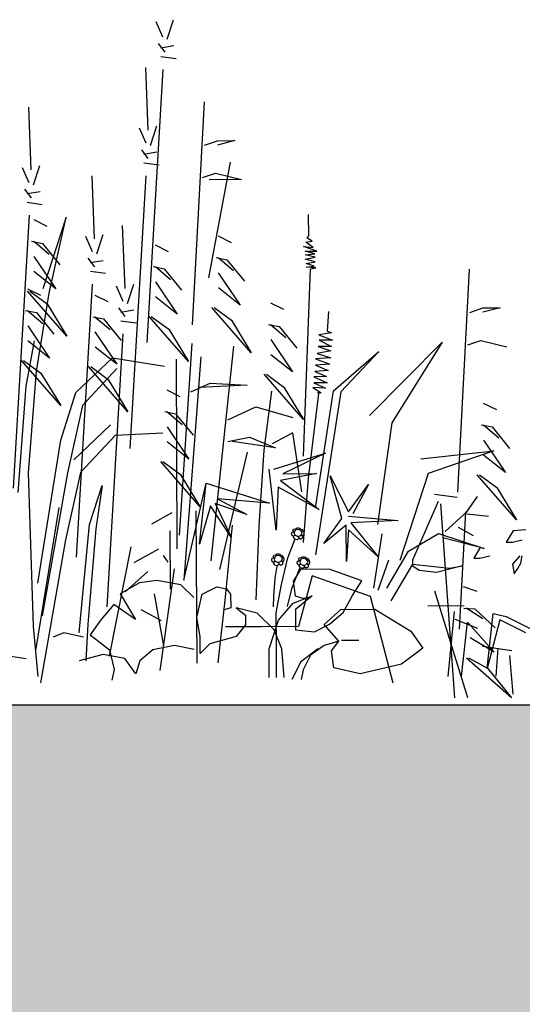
# Model space of a CAD drawing. Header units: metres. Extents: x 156019 to 158035, y 450584 to 451682.
# Tile 13 of 44: x 158023.478 to 158023.615, y 450743.043 to 450743.311. Entities that reach past the tile are written whole.
import ezdxf

# ---------------------------------------------------------------- set-up
doc = ezdxf.new("R2010")
doc.units = ezdxf.units.M
doc.layers.add('X-XX-AL-DETAIL1-GD', color=7, linetype='Continuous', lineweight=25)

msp = doc.modelspace()

# ---------------------------------------------------------------- hatches: boundary and pattern name
at = {"layer": 'X-XX-AL-DETAIL1-GD'}
h = msp.add_hatch(dxfattribs=at)
h.set_pattern_fill('AGW-GROND_ZAND-SO', color=256, scale=0.1, pattern_type=2)
h.set_pattern_definition([(37.5, (37210.51947, 8961.75956), (-0.00629933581, 0.1926823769), [0, -0.152, 0, -0.17, 0, -0.1625]), (7.5, (37210.51947, 8961.75956), (0.17697767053, 0.28221460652), [0, -0.082, 0, -0.137, 0, -0.0525]), (327.5, (37210.39647, 8961.75956), (0.311414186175, 0.000565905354), [0, -0.05, 0, -0.18, 0, -0.235]), (317.5, (37210.39647, 8961.75956), (0.30061266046, 0.0877675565), [0, -0.025, 0, -0.118, 0, -0.135])])
h.paths.add_polyline_path([(158033.1616, 450742.9745), (158032.3616, 450742.9745), (158032.3616, 450742.9245), (158031.6616, 450742.9245), (158028.9116, 450742.9245), (158025.6116, 450742.9245), (158025.3616, 450742.9245), (158025.3616, 450743.0245), (158024.5616, 450743.0245), (158024.5616, 450743.1245), (158022.8116, 450743.1245), (158022.8116, 450740.9245), (158028.9116, 450740.9245), (158031.6616, 450740.9245), (158031.8116, 450740.9245), (158032.1116, 450740.9245), (158035.1616, 450740.9245), (158035.1616, 450743.1245), (158033.1616, 450743.1245)])

# ---------------------------------------------------------------- linework, layer by layer
for p, q in [((158023.51687, 450743.30673), (158023.51507, 450743.31085)), ((158023.51806, 450743.30614), (158023.5198, 450743.31147)), ((158023.51748, 450743.30259), (158023.5157, 450743.30495)), ((158023.51629, 450743.30377), (158023.51984, 450743.30438)), ((158023.51631, 450743.30141), (158023.52045, 450743.30084)), ((158023.51286, 450743.2813), (158023.51218, 450743.29843)), ((158023.51256, 450743.2234), (158023.51691, 450743.29786)), ((158023.48099, 450743.2705), (158023.48031, 450743.28764)), ((158023.52495, 450743.22819), (158023.52819, 450743.28906)), ((158023.51229, 450743.27775), (158023.51049, 450743.28188)), ((158023.51347, 450743.27717), (158023.51522, 450743.28249)), ((158023.5129, 450743.27362), (158023.51111, 450743.27597)), ((158023.52825, 450743.27724), (158023.53179, 450743.27844)), ((158023.53179, 450743.27844), (158023.53652, 450743.27847)), ((158023.53652, 450743.27847), (158023.5318, 450743.27726)), ((158023.51171, 450743.2748), (158023.51525, 450743.2754)), ((158023.48041, 450743.26696), (158023.47862, 450743.27108)), ((158023.4816, 450743.26637), (158023.48334, 450743.2717)), ((158023.51172, 450743.27243), (158023.51586, 450743.27186)), ((158023.52943, 450743.24103), (158023.53534, 450743.27255)), ((158023.49823, 450743.25168), (158023.49755, 450743.26882)), ((158023.50798, 450743.19442), (158023.51233, 450743.26889)), ((158023.52771, 450743.26838), (158023.53125, 450743.26958)), ((158023.53835, 450743.26784), (158023.52948, 450743.2678)), ((158023.53125, 450743.26958), (158023.53835, 450743.26784)), ((158023.48102, 450743.26282), (158023.47924, 450743.26518)), ((158023.47984, 450743.264), (158023.48338, 450743.26461)), ((158023.47985, 450743.26164), (158023.48399, 450743.26107)), ((158023.4761, 450743.18363), (158023.48046, 450743.25809)), ((158023.49051, 450743.25755), (158023.48411, 450743.23802)), ((158023.48589, 450743.23685), (158023.49051, 450743.25755)), ((158023.55662, 450743.25246), (158023.55659, 450743.25829)), ((158023.48165, 450743.25692), (158023.4852, 450743.25516)), ((158023.50657, 450743.23814), (158023.5059, 450743.25527)), ((158023.49766, 450743.24814), (158023.49586, 450743.25226)), ((158023.49884, 450743.24755), (158023.50059, 450743.25288)), ((158023.53193, 450743.25245), (158023.53548, 450743.25069)), ((158023.55613, 450743.25197), (158023.55662, 450743.25246)), ((158023.5576, 450743.251), (158023.55613, 450743.25197)), ((158023.48109, 450743.25101), (158023.48404, 450743.25043)), ((158023.48168, 450743.25101), (158023.48583, 450743.24749)), ((158023.48404, 450743.25043), (158023.4888, 450743.24455)), ((158023.51479, 450743.25), (158023.51835, 450743.24824)), ((158023.55883, 450743.24833), (158023.55517, 450743.24953)), ((158023.55517, 450743.24953), (158023.55785, 450743.2493)), ((158023.55589, 450743.25075), (158023.5576, 450743.251)), ((158023.55785, 450743.2493), (158023.55589, 450743.25075)), ((158023.4817, 450743.24687), (158023.48765, 450743.23804)), ((158023.49827, 450743.244), (158023.49648, 450743.24636)), ((158023.53136, 450743.24653), (158023.53432, 450743.24596)), ((158023.53196, 450743.24654), (158023.53611, 450743.24301)), ((158023.55566, 450743.24832), (158023.55883, 450743.24833)), ((158023.55834, 450743.2476), (158023.55566, 450743.24832)), ((158023.55567, 450743.24734), (158023.55834, 450743.2476)), ((158023.55835, 450743.24663), (158023.55567, 450743.24734)), ((158023.55567, 450743.24613), (158023.55835, 450743.24663)), ((158023.49708, 450743.24518), (158023.50062, 450743.24579)), ((158023.51423, 450743.24408), (158023.51719, 450743.24351)), ((158023.51482, 450743.24409), (158023.51898, 450743.24056)), ((158023.53432, 450743.24596), (158023.53908, 450743.24007)), ((158023.55835, 450743.24541), (158023.55567, 450743.24613)), ((158023.55592, 450743.24491), (158023.55835, 450743.24541)), ((158023.55812, 450743.24419), (158023.55592, 450743.24491)), ((158023.55593, 450743.24394), (158023.55812, 450743.24419)), ((158023.55861, 450743.24371), (158023.55593, 450743.24394)), ((158023.55715, 450743.24346), (158023.55861, 450743.24371)), ((158023.48765, 450743.23804), (158023.48172, 450743.24274)), ((158023.49709, 450743.24282), (158023.50123, 450743.24225)), ((158023.51719, 450743.24351), (158023.52195, 450743.23762)), ((158023.53198, 450743.2424), (158023.53793, 450743.23357)), ((158023.55522, 450743.19237), (158023.55715, 450743.24346)), ((158023.59727, 450743.18254), (158023.60051, 450743.24341)), ((158023.49335, 450743.16481), (158023.4977, 450743.23927)), ((158023.506, 450743.23459), (158023.50421, 450743.23872)), ((158023.50719, 450743.234), (158023.50893, 450743.23933)), ((158023.51484, 450743.23995), (158023.5208, 450743.23112)), ((158023.53793, 450743.23357), (158023.532, 450743.23827)), ((158023.47997, 450743.238), (158023.48352, 450743.23625)), ((158023.49068, 450743.22506), (158023.47997, 450743.23741)), ((158023.48056, 450743.23742), (158023.48531, 450743.2339)), ((158023.48245, 450743.21556), (158023.48589, 450743.23685)), ((158023.49831, 450743.23632), (158023.50186, 450743.23457)), ((158023.5208, 450743.23112), (158023.51486, 450743.23582)), ((158023.48531, 450743.2339), (158023.49068, 450743.22506)), ((158023.54096, 450743.22059), (158023.53025, 450743.23294)), ((158023.53084, 450743.23294), (158023.53559, 450743.22942)), ((158023.54621, 450743.2342), (158023.54976, 450743.23245)), ((158023.47941, 450743.23209), (158023.48237, 450743.23152)), ((158023.48, 450743.2321), (158023.48416, 450743.22857)), ((158023.48237, 450743.23152), (158023.48713, 450743.22563)), ((158023.49774, 450743.23041), (158023.5007, 450743.22984)), ((158023.49834, 450743.23041), (158023.50249, 450743.22689)), ((158023.50661, 450743.23046), (158023.50483, 450743.23281)), ((158023.50543, 450743.23163), (158023.50897, 450743.23224)), ((158023.52382, 450743.21814), (158023.51312, 450743.23049)), ((158023.51371, 450743.23049), (158023.51846, 450743.22697)), ((158023.56207, 450743.23181), (158023.56162, 450743.22645)), ((158023.60057, 450743.2316), (158023.60411, 450743.2328)), ((158023.60411, 450743.2328), (158023.60884, 450743.23282)), ((158023.60884, 450743.23282), (158023.60412, 450743.23161)), ((158023.48002, 450743.22796), (158023.48598, 450743.21913)), ((158023.5007, 450743.22984), (158023.50546, 450743.22395)), ((158023.50544, 450743.22927), (158023.50958, 450743.2287)), ((158023.53559, 450743.22942), (158023.54096, 450743.22059)), ((158023.54565, 450743.22829), (158023.5486, 450743.22771)), ((158023.54624, 450743.22829), (158023.55039, 450743.22477)), ((158023.5486, 450743.22771), (158023.55336, 450743.22183)), ((158023.49836, 450743.22628), (158023.50431, 450743.21745)), ((158023.50169, 450743.15126), (158023.50605, 450743.22573)), ((158023.51846, 450743.22697), (158023.52382, 450743.21814)), ((158023.56283, 450743.22597), (158023.55943, 450743.22547)), ((158023.55943, 450743.22547), (158023.56309, 450743.22403)), ((158023.56162, 450743.22645), (158023.56283, 450743.22597)), ((158023.48181, 450743.22383), (158023.47951, 450743.21141)), ((158023.48598, 450743.21913), (158023.48004, 450743.22382)), ((158023.50431, 450743.21745), (158023.49838, 450743.22214)), ((158023.52474, 450743.22313), (158023.52131, 450743.1708)), ((158023.53001, 450743.16381), (158023.53621, 450743.22233)), ((158023.54626, 450743.22416), (158023.55221, 450743.21532)), ((158023.56285, 450743.22232), (158023.5592, 450743.22231)), ((158023.5592, 450743.22231), (158023.56262, 450743.22111)), ((158023.56309, 450743.22403), (158023.55944, 450743.22401)), ((158023.55944, 450743.22401), (158023.56285, 450743.22232)), ((158023.57323, 450743.20342), (158023.59306, 450743.22345)), ((158023.59306, 450743.22345), (158023.57931, 450743.20143)), ((158023.60003, 450743.22273), (158023.60357, 450743.22393)), ((158023.60357, 450743.22393), (158023.61067, 450743.22219)), ((158023.52722, 450743.21944), (158023.5226, 450743.15849)), ((158023.55221, 450743.21532), (158023.54628, 450743.22002)), ((158023.56262, 450743.22111), (158023.55897, 450743.22036)), ((158023.55897, 450743.22036), (158023.56263, 450743.21916)), ((158023.5634, 450743.21016), (158023.57576, 450743.22093)), ((158023.57576, 450743.22093), (158023.56535, 450743.20993)), ((158023.489, 450743.20614), (158023.47829, 450743.2185)), ((158023.47888, 450743.2185), (158023.48363, 450743.21498)), ((158023.49312, 450743.20971), (158023.50312, 450743.21921)), ((158023.50734, 450743.20446), (158023.49663, 450743.21682)), ((158023.49722, 450743.21682), (158023.50197, 450743.2133)), ((158023.50312, 450743.21921), (158023.51732, 450743.21692)), ((158023.52045, 450743.2188), (158023.52071, 450743.1671)), ((158023.56263, 450743.21916), (158023.55849, 450743.2189)), ((158023.55849, 450743.2189), (158023.56239, 450743.21746)), ((158023.56239, 450743.21746), (158023.5585, 450743.21719)), ((158023.5585, 450743.21719), (158023.56191, 450743.21575)), ((158023.48022, 450743.18778), (158023.48245, 450743.21556)), ((158023.48363, 450743.21498), (158023.489, 450743.20614)), ((158023.50432, 450743.21627), (158023.49491, 450743.20617)), ((158023.55524, 450743.20234), (158023.54453, 450743.2147)), ((158023.54512, 450743.2147), (158023.54987, 450743.21118)), ((158023.56144, 450743.21405), (158023.55803, 450743.21403)), ((158023.56191, 450743.21575), (158023.55826, 450743.21549)), ((158023.55826, 450743.21549), (158023.56144, 450743.21405)), ((158023.47951, 450743.21141), (158023.47729, 450743.18245)), ((158023.50197, 450743.2133), (158023.50734, 450743.20446)), ((158023.52445, 450743.20987), (158023.52976, 450743.21226)), ((158023.53982, 450743.21172), (158023.52681, 450743.21106)), ((158023.52976, 450743.21226), (158023.53982, 450743.21172)), ((158023.55803, 450743.21403), (158023.56169, 450743.21234)), ((158023.56169, 450743.21234), (158023.55804, 450743.21233)), ((158023.55804, 450743.21233), (158023.56121, 450743.21088)), ((158023.48905, 450743.19669), (158023.49312, 450743.20971)), ((158023.51795, 450743.21043), (158023.5215, 450743.20867)), ((158023.5445, 450743.19401), (158023.54661, 450743.21008)), ((158023.54987, 450743.21118), (158023.55524, 450743.20234)), ((158023.55927, 450743.20941), (158023.55646, 450743.18629)), ((158023.56121, 450743.21088), (158023.5578, 450743.21111)), ((158023.5578, 450743.21111), (158023.56, 450743.20966)), ((158023.55845, 450743.17827), (158023.5634, 450743.21016)), ((158023.56535, 450743.20993), (158023.55852, 450743.16538)), ((158023.56, 450743.20966), (158023.55902, 450743.20966)), ((158023.49491, 450743.20617), (158023.49086, 450743.18784)), ((158023.60424, 450743.2068), (158023.6078, 450743.20505)), ((158023.51739, 450743.20451), (158023.52035, 450743.20394)), ((158023.51798, 450743.20452), (158023.52213, 450743.20099)), ((158023.52035, 450743.20394), (158023.52511, 450743.19805)), ((158023.53454, 450743.20224), (158023.54221, 450743.20582)), ((158023.54221, 450743.20582), (158023.55228, 450743.20292)), ((158023.49262, 450743.19139), (158023.50262, 450743.20089)), ((158023.57931, 450743.20143), (158023.57541, 450743.17368)), ((158023.60368, 450743.20089), (158023.60664, 450743.20031)), ((158023.60427, 450743.20089), (158023.60843, 450743.19737)), ((158023.50382, 450743.19795), (158023.49441, 450743.18785)), ((158023.51682, 450743.1986), (158023.50382, 450743.19795)), ((158023.518, 450743.20038), (158023.52395, 450743.19155)), ((158023.55226, 450743.19868), (158023.54668, 450743.19573)), ((158023.55478, 450743.18263), (158023.55226, 450743.19868)), ((158023.60664, 450743.20031), (158023.6114, 450743.19443)), ((158023.48274, 450743.15766), (158023.48905, 450743.19669)), ((158023.52395, 450743.19155), (158023.51802, 450743.19625)), ((158023.53457, 450743.19633), (158023.54048, 450743.19754)), ((158023.54759, 450743.19462), (158023.53576, 450743.19633)), ((158023.54048, 450743.19754), (158023.54759, 450743.19462)), ((158023.6043, 450743.19676), (158023.61025, 450743.18792)), ((158023.53238, 450743.16146), (158023.53991, 450743.1934)), ((158023.54314, 450743.17333), (158023.5445, 450743.19401)), ((158023.54708, 450743.18877), (158023.56123, 450743.19315)), ((158023.56123, 450743.19315), (158023.54955, 450743.18755)), ((158023.58716, 450743.19165), (158023.60708, 450743.19377)), ((158023.60708, 450743.19377), (158023.5892, 450743.18761)), ((158023.61025, 450743.18792), (158023.60432, 450743.19262)), ((158023.52698, 450743.17857), (158023.51627, 450743.19092)), ((158023.51686, 450743.19092), (158023.52161, 450743.1874)), ((158023.48162, 450743.14584), (158023.48022, 450743.18778)), ((158023.49086, 450743.18784), (158023.48397, 450743.14881)), ((158023.49441, 450743.18785), (158023.49036, 450743.16952)), ((158023.52161, 450743.1874), (158023.52698, 450743.17857)), ((158023.54778, 450743.17216), (158023.54585, 450743.18877)), ((158023.55879, 450743.1876), (158023.54895, 450743.18571)), ((158023.54955, 450743.18755), (158023.55879, 450743.1876)), ((158023.5892, 450743.18761), (158023.58152, 450743.16389)), ((158023.61327, 450743.17494), (158023.60257, 450743.18729)), ((158023.60316, 450743.1873), (158023.60791, 450743.18378)), ((158023.5226, 450743.15849), (158023.52863, 450743.18499)), ((158023.52686, 450743.16836), (158023.52863, 450743.18499)), ((158023.52863, 450743.18499), (158023.5459, 450743.17954)), ((158023.54895, 450743.18571), (158023.55946, 450743.17776)), ((158023.55646, 450743.18629), (158023.55509, 450743.16877)), ((158023.56563, 450743.17533), (158023.56249, 450743.187)), ((158023.56249, 450743.187), (158023.56747, 450743.17718)), ((158023.56747, 450743.17718), (158023.57297, 450743.1846)), ((158023.57297, 450743.1846), (158023.5687, 450743.17657)), ((158023.49685, 450743.17369), (158023.50034, 450743.18434)), ((158023.50034, 450743.18434), (158023.49863, 450743.17251)), ((158023.54834, 450743.18386), (158023.54778, 450743.17216)), ((158023.55946, 450743.17776), (158023.54834, 450743.18386)), ((158023.59092, 450743.18198), (158023.5971, 450743.18113)), ((158023.60791, 450743.18378), (158023.61327, 450743.17494)), ((158023.53976, 450743.17643), (158023.53112, 450743.17946)), ((158023.53112, 450743.17946), (158023.53548, 450743.17025)), ((158023.5459, 450743.17954), (158023.53173, 450743.1807)), ((158023.53173, 450743.1807), (158023.53976, 450743.17643)), ((158023.58499, 450743.16409), (158023.59201, 450743.18008)), ((158023.5965, 450743.12642), (158023.5927, 450743.17934)), ((158023.59971, 450743.17716), (158023.60264, 450743.18131)), ((158023.48224, 450743.13934), (158023.48855, 450743.17837)), ((158023.5139, 450743.17384), (158023.51943, 450743.17694)), ((158023.5262, 450743.13588), (158023.52599, 450743.17747)), ((158023.52989, 450743.17884), (158023.52686, 450743.16836)), ((158023.53548, 450743.17025), (158023.52989, 450743.17884)), ((158023.59382, 450743.17181), (158023.59971, 450743.17716)), ((158023.59775, 450743.14518), (158023.59945, 450743.1772)), ((158023.59971, 450743.17657), (158023.60562, 450743.17601)), ((158023.56074, 450743.16853), (158023.56563, 450743.17533)), ((158023.56747, 450743.17595), (158023.58103, 450743.17479)), ((158023.58103, 450743.17479), (158023.5681, 450743.17411)), ((158023.5681, 450743.17411), (158023.57553, 450743.16491)), ((158023.49404, 450743.14413), (158023.49685, 450743.17369)), ((158023.49863, 450743.17251), (158023.49639, 450743.14651)), ((158023.51892, 450743.15601), (158023.51884, 450743.17201)), ((158023.53391, 450743.15383), (158023.53584, 450743.17348)), ((158023.54227, 450743.15314), (158023.54314, 450743.17333)), ((158023.55194, 450743.17121), (158023.55209, 450743.17162)), ((158023.55209, 450743.17062), (158023.55194, 450743.17121)), ((158023.55209, 450743.17162), (158023.55238, 450743.1717)), ((158023.55231, 450743.17207), (158023.55253, 450743.17244)), ((158023.55253, 450743.17174), (158023.55231, 450743.17207)), ((158023.55238, 450743.1717), (158023.55275, 450743.17163)), ((158023.55253, 450743.17244), (158023.5529, 450743.17255)), ((158023.55279, 450743.17192), (158023.55264, 450743.17126)), ((158023.55264, 450743.17126), (158023.55283, 450743.17074)), ((158023.55312, 450743.17222), (158023.55279, 450743.17192)), ((158023.5529, 450743.17255), (158023.55315, 450743.1724)), ((158023.55371, 450743.1723), (158023.55312, 450743.17222)), ((158023.55315, 450743.1724), (158023.55316, 450743.17226)), ((158023.55319, 450743.17244), (158023.55341, 450743.17278)), ((158023.55341, 450743.17278), (158023.55389, 450743.17278)), ((158023.55434, 450743.17215), (158023.55371, 450743.1723)), ((158023.55389, 450743.17278), (158023.55419, 450743.17267)), ((158023.55419, 450743.17245), (158023.55415, 450743.17223)), ((158023.55419, 450743.17267), (158023.55419, 450743.17245)), ((158023.55419, 450743.17223), (158023.55434, 450743.17248)), ((158023.55434, 450743.17248), (158023.55482, 450743.17238)), ((158023.5546, 450743.17186), (158023.55434, 450743.17215)), ((158023.55475, 450743.17189), (158023.5546, 450743.17186)), ((158023.5546, 450743.17186), (158023.55479, 450743.17156)), ((158023.55479, 450743.17156), (158023.55468, 450743.17115)), ((158023.55527, 450743.17179), (158023.55475, 450743.17189)), ((158023.55497, 450743.17201), (158023.55479, 450743.17193)), ((158023.55482, 450743.17238), (158023.55493, 450743.17223)), ((158023.55493, 450743.17223), (158023.55497, 450743.17201)), ((158023.55538, 450743.17131), (158023.55527, 450743.17179)), ((158023.55527, 450743.17082), (158023.55538, 450743.17131)), ((158023.56687, 450743.17349), (158023.56074, 450743.16853)), ((158023.56692, 450743.16364), (158023.56687, 450743.17349)), ((158023.56749, 450743.17226), (158023.56692, 450743.16364)), ((158023.57553, 450743.16491), (158023.56749, 450743.17226)), ((158023.57439, 450743.15635), (158023.57668, 450743.17114)), ((158023.5838, 450743.16644), (158023.59205, 450743.17121)), ((158023.59205, 450743.17121), (158023.60449, 450743.16714)), ((158023.59736, 450743.17301), (158023.60151, 450743.17067)), ((158023.61235, 450743.17198), (158023.61051, 450743.16888)), ((158023.61586, 450743.17221), (158023.61235, 450743.17198)), ((158023.49036, 450743.16952), (158023.48347, 450743.13049)), ((158023.5509, 450743.1646), (158023.5529, 450743.16981)), ((158023.5525, 450743.17048), (158023.55209, 450743.17062)), ((158023.55246, 450743.17029), (158023.55261, 450743.17063)), ((158023.5528, 450743.16974), (158023.55246, 450743.17029)), ((158023.55283, 450743.17074), (158023.5525, 450743.17048)), ((158023.55261, 450743.17063), (158023.5529, 450743.17078)), ((158023.55346, 450743.16956), (158023.5528, 450743.16974)), ((158023.5529, 450743.17078), (158023.55346, 450743.17048)), ((158023.55346, 450743.17048), (158023.55387, 450743.17048)), ((158023.55387, 450743.16986), (158023.55346, 450743.16956)), ((158023.55383, 450743.17045), (158023.55387, 450743.16986)), ((158023.55387, 450743.17048), (158023.55391, 450743.17004)), ((158023.55391, 450743.17004), (158023.55439, 450743.16971)), ((158023.55431, 450743.17064), (158023.55402, 450743.17056)), ((158023.55453, 450743.17093), (158023.55431, 450743.17064)), ((158023.55439, 450743.16971), (158023.55498, 450743.17001)), ((158023.55475, 450743.17086), (158023.55453, 450743.17093)), ((158023.55461, 450743.17093), (158023.55498, 450743.17068)), ((158023.55502, 450743.17045), (158023.55475, 450743.17086)), ((158023.55498, 450743.17068), (158023.55527, 450743.17082)), ((158023.55498, 450743.17001), (158023.55502, 450743.17045)), ((158023.60449, 450743.16714), (158023.59324, 450743.17004)), ((158023.61051, 450743.16888), (158023.61216, 450743.16889)), ((158023.61216, 450743.16889), (158023.61484, 450743.16952)), ((158023.50814, 450743.16756), (158023.50222, 450743.13778)), ((158023.50903, 450743.16335), (158023.51579, 450743.16707)), ((158023.54779, 450743.16535), (158023.54801, 450743.16568)), ((158023.54801, 450743.16568), (158023.54849, 450743.16568)), ((158023.54849, 450743.16568), (158023.54879, 450743.16557)), ((158023.57793, 450743.15637), (158023.5838, 450743.16644)), ((158023.6035, 450743.1676), (158023.60166, 450743.1645)), ((158023.51827, 450743.1634), (158023.51703, 450743.16524)), ((158023.54654, 450743.16412), (158023.54669, 450743.16453)), ((158023.54669, 450743.16353), (158023.54654, 450743.16412)), ((158023.54669, 450743.16453), (158023.54698, 450743.1646)), ((158023.5471, 450743.16338), (158023.54669, 450743.16353)), ((158023.54691, 450743.16497), (158023.54713, 450743.16534)), ((158023.54713, 450743.16464), (158023.54691, 450743.16497)), ((158023.54698, 450743.1646), (158023.54735, 450743.16453)), ((158023.54706, 450743.1632), (158023.54721, 450743.16353)), ((158023.5474, 450743.16264), (158023.54706, 450743.1632)), ((158023.54743, 450743.16364), (158023.5471, 450743.16338)), ((158023.54713, 450743.16534), (158023.5475, 450743.16546)), ((158023.54721, 450743.16353), (158023.5475, 450743.16368)), ((158023.54739, 450743.16483), (158023.54724, 450743.16416)), ((158023.54724, 450743.16416), (158023.54743, 450743.16364)), ((158023.54772, 450743.16512), (158023.54739, 450743.16483)), ((158023.5475, 450743.16546), (158023.54776, 450743.16531)), ((158023.5475, 450743.16368), (158023.54806, 450743.16339)), ((158023.54831, 450743.1652), (158023.54772, 450743.16512)), ((158023.54776, 450743.16531), (158023.54776, 450743.16516)), ((158023.54806, 450743.16339), (158023.54847, 450743.16339)), ((158023.54894, 450743.16506), (158023.54831, 450743.1652)), ((158023.54843, 450743.16335), (158023.54847, 450743.16276)), ((158023.54847, 450743.16339), (158023.54851, 450743.16295)), ((158023.54891, 450743.16354), (158023.54862, 450743.16346)), ((158023.54879, 450743.16535), (158023.54876, 450743.16513)), ((158023.54879, 450743.16557), (158023.54879, 450743.16535)), ((158023.54879, 450743.16513), (158023.54894, 450743.16539)), ((158023.54913, 450743.16384), (158023.54891, 450743.16354)), ((158023.54894, 450743.16539), (158023.54942, 450743.16528)), ((158023.5492, 450743.16476), (158023.54894, 450743.16506)), ((158023.54935, 450743.16376), (158023.54913, 450743.16384)), ((158023.54935, 450743.1648), (158023.5492, 450743.16476)), ((158023.5492, 450743.16476), (158023.54939, 450743.16447)), ((158023.5492, 450743.15737), (158023.5509, 450743.1646)), ((158023.54921, 450743.16384), (158023.54958, 450743.16358)), ((158023.54939, 450743.16447), (158023.54928, 450743.16406)), ((158023.54987, 450743.16469), (158023.54935, 450743.1648)), ((158023.54962, 450743.16336), (158023.54935, 450743.16376)), ((158023.54957, 450743.16491), (158023.54939, 450743.16484)), ((158023.54942, 450743.16528), (158023.54953, 450743.16513)), ((158023.54953, 450743.16513), (158023.54957, 450743.16491)), ((158023.54958, 450743.16358), (158023.54987, 450743.16373)), ((158023.54958, 450743.16291), (158023.54962, 450743.16336)), ((158023.54998, 450743.16421), (158023.54987, 450743.16469)), ((158023.54987, 450743.16373), (158023.54998, 450743.16421)), ((158023.5535, 450743.16334), (158023.55364, 450743.16375)), ((158023.55365, 450743.16275), (158023.5535, 450743.16334)), ((158023.55364, 450743.16375), (158023.55394, 450743.16382)), ((158023.55386, 450743.16419), (158023.55409, 450743.16456)), ((158023.55409, 450743.16386), (158023.55386, 450743.16419)), ((158023.55394, 450743.16382), (158023.55431, 450743.16375)), ((158023.55409, 450743.16456), (158023.55445, 450743.16467)), ((158023.55435, 450743.16404), (158023.5542, 450743.16338)), ((158023.5542, 450743.16338), (158023.55439, 450743.16286)), ((158023.55468, 450743.16434), (158023.55435, 450743.16404)), ((158023.55445, 450743.16467), (158023.55471, 450743.16453)), ((158023.55527, 450743.16442), (158023.55468, 450743.16434)), ((158023.55471, 450743.16453), (158023.55472, 450743.16438)), ((158023.55475, 450743.16456), (158023.55497, 450743.1649)), ((158023.55497, 450743.1649), (158023.55545, 450743.1649)), ((158023.5559, 450743.16427), (158023.55527, 450743.16442)), ((158023.55545, 450743.1649), (158023.55575, 450743.16479)), ((158023.55575, 450743.16457), (158023.55571, 450743.16435)), ((158023.55575, 450743.16479), (158023.55575, 450743.16457)), ((158023.55575, 450743.16435), (158023.5559, 450743.16461)), ((158023.55609, 450743.16305), (158023.55587, 450743.16276)), ((158023.5559, 450743.16461), (158023.55638, 450743.1645)), ((158023.55616, 450743.16398), (158023.5559, 450743.16427)), ((158023.55631, 450743.16298), (158023.55609, 450743.16305)), ((158023.55631, 450743.16402), (158023.55616, 450743.16398)), ((158023.55616, 450743.16398), (158023.55635, 450743.16368)), ((158023.55617, 450743.16306), (158023.55654, 450743.1628)), ((158023.55635, 450743.16368), (158023.55624, 450743.16328)), ((158023.55683, 450743.16391), (158023.55631, 450743.16402)), ((158023.55653, 450743.16413), (158023.55634, 450743.16405)), ((158023.55638, 450743.1645), (158023.55649, 450743.16435)), ((158023.55649, 450743.16435), (158023.55653, 450743.16413)), ((158023.55694, 450743.16343), (158023.55683, 450743.16391)), ((158023.55683, 450743.16295), (158023.55694, 450743.16343)), ((158023.57557, 450743.15577), (158023.57849, 450743.16405)), ((158023.585, 450743.16231), (158023.58499, 450743.16409)), ((158023.60166, 450743.1645), (158023.60331, 450743.16451)), ((158023.60331, 450743.16451), (158023.60599, 450743.16514)), ((158023.61424, 450743.16518), (158023.61219, 450743.1629)), ((158023.61364, 450743.16167), (158023.61446, 450743.16312)), ((158023.61446, 450743.16312), (158023.61486, 450743.16519)), ((158023.50661, 450743.15534), (158023.51274, 450743.1609)), ((158023.51611, 450743.13381), (158023.52001, 450743.16156)), ((158023.54807, 450743.16246), (158023.5474, 450743.16264)), ((158023.54795, 450743.16236), (158023.54744, 450743.15902)), ((158023.54847, 450743.16276), (158023.54807, 450743.16246)), ((158023.54851, 450743.16295), (158023.54899, 450743.16262)), ((158023.54899, 450743.16262), (158023.54958, 450743.16291)), ((158023.55409, 450743.16168), (158023.55196, 450743.15618)), ((158023.55438, 450743.16144), (158023.55238, 450743.15825)), ((158023.55406, 450743.1626), (158023.55365, 450743.16275)), ((158023.55402, 450743.16242), (158023.55417, 450743.16275)), ((158023.55436, 450743.16186), (158023.55402, 450743.16242)), ((158023.55439, 450743.16286), (158023.55406, 450743.1626)), ((158023.55417, 450743.16275), (158023.55446, 450743.1629)), ((158023.55502, 450743.16168), (158023.55436, 450743.16186)), ((158023.56218, 450743.16148), (158023.55438, 450743.16144)), ((158023.55446, 450743.1629), (158023.55502, 450743.16261)), ((158023.55502, 450743.16261), (158023.55543, 450743.16261)), ((158023.55543, 450743.16198), (158023.55502, 450743.16168)), ((158023.55539, 450743.16257), (158023.55543, 450743.16198)), ((158023.55543, 450743.16261), (158023.55547, 450743.16216)), ((158023.55547, 450743.16216), (158023.55595, 450743.16183)), ((158023.55587, 450743.16276), (158023.55558, 450743.16268)), ((158023.55595, 450743.16183), (158023.55654, 450743.16213)), ((158023.55657, 450743.16258), (158023.55631, 450743.16298)), ((158023.55654, 450743.1628), (158023.55683, 450743.16295)), ((158023.55654, 450743.16213), (158023.55657, 450743.16258)), ((158023.57115, 450743.15835), (158023.56218, 450743.16148)), ((158023.57914, 450743.15283), (158023.585, 450743.16291)), ((158023.585, 450743.16291), (158023.59505, 450743.16177)), ((158023.58678, 450743.16114), (158023.585, 450743.16231)), ((158023.59151, 450743.16058), (158023.58678, 450743.16114)), ((158023.5986, 450743.16238), (158023.59151, 450743.16058)), ((158023.59505, 450743.16177), (158023.5986, 450743.16238)), ((158023.61219, 450743.1629), (158023.61262, 450743.16022)), ((158023.61262, 450743.16022), (158023.61364, 450743.16167)), ((158023.51053, 450743.1578), (158023.50522, 450743.15482)), ((158023.51525, 450743.15842), (158023.51053, 450743.1578)), ((158023.52176, 450743.15727), (158023.51525, 450743.15842)), ((158023.54744, 450743.15902), (158023.54706, 450743.15417)), ((158023.55238, 450743.15825), (158023.55297, 450743.15421)), ((158023.55757, 450743.15972), (158023.55388, 450743.14584)), ((158023.57348, 450743.15403), (158023.55757, 450743.15972)), ((158023.56857, 450743.15429), (158023.57115, 450743.15835)), ((158023.52533, 450743.15374), (158023.52176, 450743.15727)), ((158023.52755, 450743.15466), (158023.53159, 450743.1567)), ((158023.53159, 450743.1567), (158023.53419, 450743.15614)), ((158023.53419, 450743.15614), (158023.53535, 450743.1547)), ((158023.5478, 450743.14956), (158023.5492, 450743.15737)), ((158023.55196, 450743.15618), (158023.55075, 450743.15133)), ((158023.60003, 450743.12644), (158023.59105, 450743.15551)), ((158023.59872, 450743.15682), (158023.60248, 450743.15555)), ((158023.50522, 450743.15482), (158023.50939, 450743.14775)), ((158023.51715, 450743.14062), (158023.51462, 450743.15476)), ((158023.52614, 450743.1483), (158023.52755, 450743.15466)), ((158023.53198, 450743.13591), (158023.53391, 450743.15383)), ((158023.53535, 450743.1547), (158023.53537, 450743.15095)), ((158023.54706, 450743.15417), (158023.5469, 450743.15119)), ((158023.55241, 450743.15219), (158023.5576, 450743.15424)), ((158023.55297, 450743.15421), (158023.555, 450743.15364)), ((158023.5576, 450743.15424), (158023.55299, 450743.15046)), ((158023.555, 450743.15364), (158023.55702, 450743.15365)), ((158023.566, 450743.14966), (158023.56857, 450743.15429)), ((158023.57967, 450743.13037), (158023.57348, 450743.15403)), ((158023.50346, 450743.15186), (158023.49993, 450743.14771)), ((158023.50939, 450743.14775), (158023.50346, 450743.15186)), ((158023.5165, 450743.14738), (158023.51094, 450743.15043)), ((158023.53537, 450743.15095), (158023.53335, 450743.15036)), ((158023.5426, 450743.14954), (158023.53682, 450743.15095)), ((158023.53682, 450743.15095), (158023.53943, 450743.14894)), ((158023.54784, 450743.14061), (158023.5478, 450743.14956)), ((158023.54839, 450743.14755), (158023.55241, 450743.15219)), ((158023.55299, 450743.15046), (158023.55302, 450743.14497)), ((158023.56081, 450743.14645), (158023.56541, 450743.15052)), ((158023.56226, 450743.14646), (158023.566, 450743.14966)), ((158023.56541, 450743.15052), (158023.57466, 450743.15057)), ((158023.57466, 450743.15057), (158023.58451, 450743.14455)), ((158023.599, 450743.15149), (158023.58915, 450743.15144)), ((158023.5963, 450743.14996), (158023.59461, 450743.13223)), ((158023.59895, 450743.15089), (158023.60195, 450743.15071)), ((158023.59953, 450743.15097), (158023.60412, 450743.14802)), ((158023.60195, 450743.15071), (158023.60745, 450743.1455)), ((158023.49993, 450743.14771), (158023.497, 450743.14355)), ((158023.52703, 450743.14311), (158023.52614, 450743.1483)), ((158023.53943, 450743.14894), (158023.53944, 450743.14634)), ((158023.54724, 450743.14494), (158023.5426, 450743.14954)), ((158023.54583, 450743.13973), (158023.54839, 450743.14755)), ((158023.60273, 450743.14536), (158023.59656, 450743.14779)), ((158023.59986, 450743.14703), (158023.59816, 450743.13225)), ((158023.6001, 450743.14687), (158023.60717, 450743.1389)), ((158023.60528, 450743.1344), (158023.60697, 450743.14941)), ((158023.60875, 450743.14766), (158023.60528, 450743.1344)), ((158023.60697, 450743.14941), (158023.61051, 450743.14855)), ((158023.61583, 450743.14416), (158023.60875, 450743.14766)), ((158023.61051, 450743.14855), (158023.61759, 450743.14505)), ((158023.48287, 450743.13226), (158023.48162, 450743.14584)), ((158023.49639, 450743.14651), (158023.49585, 450743.13646)), ((158023.54377, 450743.14579), (158023.53395, 450743.14574)), ((158023.53944, 450743.14634), (158023.53686, 450743.14315)), ((158023.55388, 450743.14584), (158023.54377, 450743.14579)), ((158023.54929, 450743.13975), (158023.54724, 450743.14494)), ((158023.55302, 450743.14497), (158023.55822, 450743.14442)), ((158023.55822, 450743.14442), (158023.56226, 450743.14646)), ((158023.56488, 450743.14185), (158023.56081, 450743.14645)), ((158023.58451, 450743.14455), (158023.58771, 450743.13995)), ((158023.4899, 450743.14411), (158023.48695, 450743.14291)), ((158023.49523, 450743.14295), (158023.4899, 450743.14411)), ((158023.497, 450743.14355), (158023.49937, 450743.14179)), ((158023.49937, 450743.14179), (158023.50234, 450743.13945)), ((158023.52706, 450743.13848), (158023.52703, 450743.14311)), ((158023.53686, 450743.14315), (158023.52964, 450743.1411)), ((158023.56488, 450743.14185), (158023.56084, 450743.14068)), ((158023.56287, 450743.13924), (158023.56488, 450743.14185)), ((158023.56559, 450743.14213), (158023.57032, 450743.14215)), ((158023.60717, 450743.1389), (158023.60066, 450743.14277)), ((158023.50234, 450743.13945), (158023.50355, 450743.13413)), ((158023.51417, 450743.1395), (158023.51063, 450743.13653)), ((158023.52007, 450743.14072), (158023.51417, 450743.1395)), ((158023.5254, 450743.13956), (158023.52007, 450743.14072)), ((158023.52964, 450743.1411), (158023.52706, 450743.13848)), ((158023.54587, 450743.13194), (158023.54583, 450743.13973)), ((158023.54789, 450743.13195), (158023.54784, 450743.14061)), ((158023.54991, 450743.13196), (158023.54929, 450743.13975)), ((158023.5591, 450743.13973), (158023.55439, 450743.13616)), ((158023.56084, 450743.14068), (158023.5571, 450743.13806)), ((158023.56347, 450743.13462), (158023.56287, 450743.13924)), ((158023.58771, 450743.13995), (158023.58195, 450743.13558)), ((158023.612, 450743.13925), (158023.60399, 450743.14044)), ((158023.60817, 450743.13998), (158023.60762, 450743.1323)), ((158023.47957, 450743.13707), (158023.47156, 450743.13826)), ((158023.50057, 450743.13825), (158023.49408, 450743.13645)), ((158023.50649, 450743.1371), (158023.50057, 450743.13825)), ((158023.50947, 450743.13298), (158023.50649, 450743.1371)), ((158023.51063, 450743.13653), (158023.50947, 450743.13298)), ((158023.55439, 450743.13616), (158023.55263, 450743.13261)), ((158023.5571, 450743.13806), (158023.5551, 450743.134)), ((158023.61188, 450743.12643), (158023.59964, 450743.13726)), ((158023.60022, 450743.13734), (158023.60539, 450743.13448)), ((158023.61238, 450743.12738), (158023.61145, 450743.13796)), ((158023.50355, 450743.13413), (158023.50298, 450743.13118)), ((158023.5551, 450743.134), (158023.55453, 450743.1314)), ((158023.5707, 450743.13293), (158023.56347, 450743.13462)), ((158023.58195, 450743.13558), (158023.5707, 450743.13293)), ((158023.60539, 450743.13448), (158023.61188, 450743.12643)), ((158023.55263, 450743.13261), (158023.55205, 450743.13142))]:
    msp.add_line(p, q)
at = {"layer": 'X-XX-AL-DETAIL1-GD', "flags": 128}
msp.add_lwpolyline([(158022.8116, 450743.1245), (158025.6116, 450743.1245), (158028.8616, 450743.16893), (158031.6616, 450743.1245)], dxfattribs=at)

doc.saveas('drawing.dxf')
